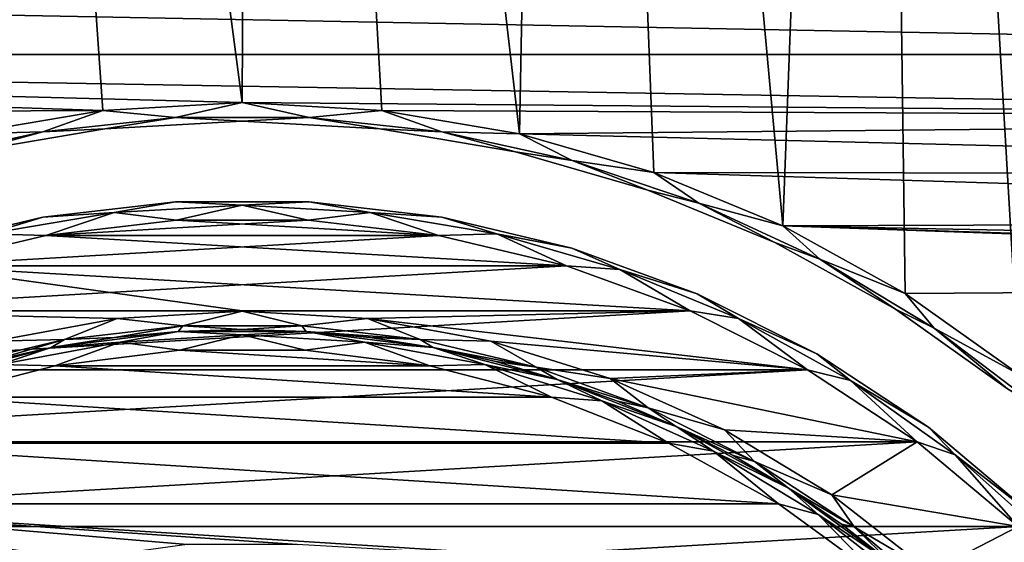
# Model space of a CAD drawing. Header units: millimetres. Extents: x -65 to 65, y -68 to 87.
# Tile 178 of 196: x -2.4 to 8.22, y 57.7 to 63.34. Entities that reach past the tile are written whole.
import ezdxf

# ---------------------------------------------------------------- set-up
doc = ezdxf.new("R2010")
doc.units = ezdxf.units.MM
doc.header["$LTSCALE"] = 65.185185
for name, color, linetype in [('1', 7, 'CONTINUOUS'), ('2', 7, 'CONTINUOUS'), ('26', 7, 'CONTINUOUS'), ('28', 7, 'CONTINUOUS'), ('3', 7, 'CONTINUOUS'), ('31', 7, 'CONTINUOUS'), ('36', 7, 'CONTINUOUS'), ('539', 7, 'CONTINUOUS'), ('544', 7, 'CONTINUOUS'), ('550', 7, 'CONTINUOUS'), ('562', 7, 'CONTINUOUS'), ('564', 7, 'CONTINUOUS'), ('7', 7, 'CONTINUOUS'), ('8', 7, 'CONTINUOUS')]:
    doc.layers.add(name, color=color, linetype=linetype)

msp = doc.modelspace()

# ---------------------------------------------------------------- linework, layer by layer
at = {"layer": '1', "linetype": 'CONTINUOUS'}
for points in [[(-0.71, 61.179, 75.5), (2.119, 61.014, 75.5), (-2.119, 61.014, 75.5), (-0.71, 61.179, 75.5)], [(0.71, 61.179, 75.5), (2.119, 61.014, 75.5), (-0.71, 61.179, 75.5), (0.71, 61.179, 75.5)], [(-2.119, 61.014, 75.5), (3.5, 60.687, 75.5), (-3.5, 60.687, 75.5), (-2.119, 61.014, 75.5)], [(2.119, 61.014, 75.5), (3.5, 60.687, 75.5), (-2.119, 61.014, 75.5), (2.119, 61.014, 75.5)], [(-4.833, 60.202, 75.5), (-3.5, 60.687, 75.5), (0, 60.202, 75.5), (-4.833, 60.202, 75.5)], [(3.5, 60.687, 75.5), (4.833, 60.202, 75.5), (-3.5, 60.687, 75.5), (3.5, 60.687, 75.5)], [(4.833, 60.202, 75.5), (0, 60.202, 75.5), (-3.5, 60.687, 75.5), (4.833, 60.202, 75.5)], [(-4.833, 60.202, 75.5), (0, 60.202, 75.5), (0, 60.2, 75.5), (-4.833, 60.202, 75.5)], [(-2.681, 59.874, 75.5), (-4.833, 60.202, 75.5), (-1.351, 60.118, 75.5), (-2.681, 59.874, 75.5)], [(-1.351, 60.118, 75.5), (-4.833, 60.202, 75.5), (0, 60.2, 75.5), (-1.351, 60.118, 75.5)], [(0, 60.2, 75.5), (4.833, 60.202, 75.5), (1.351, 60.118, 75.5), (0, 60.2, 75.5)], [(4.833, 60.202, 75.5), (0, 60.2, 75.5), (0, 60.202, 75.5), (4.833, 60.202, 75.5)], [(4.833, 60.202, 75.5), (6.1, 59.565, 75.5), (1.351, 60.118, 75.5), (4.833, 60.202, 75.5)], [(1.351, 60.118, 75.5), (6.1, 59.565, 75.5), (2.681, 59.874, 75.5), (1.351, 60.118, 75.5)], [(2.681, 59.874, 75.5), (6.1, 59.565, 75.5), (3.972, 59.472, 75.5), (2.681, 59.874, 75.5)], [(6.1, 59.565, 75.5), (7.286, 58.786, 75.5), (3.972, 59.472, 75.5), (6.1, 59.565, 75.5)], [(3.972, 59.472, 75.5), (7.286, 58.786, 75.5), (5.205, 58.917, 75.5), (3.972, 59.472, 75.5)], [(5.205, 58.917, 75.5), (7.286, 58.786, 75.5), (6.362, 58.217, 75.5), (5.205, 58.917, 75.5)], [(7.286, 58.786, 75.5), (8.373, 57.873, 75.5), (6.362, 58.217, 75.5), (7.286, 58.786, 75.5)], [(6.362, 58.217, 75.5), (8.373, 57.873, 75.5), (7.427, 57.383, 75.5), (6.362, 58.217, 75.5)], [(8.373, 57.873, 75.5), (9.347, 56.841, 75.5), (7.427, 57.383, 75.5), (8.373, 57.873, 75.5)]]:
    msp.add_3dface(points, dxfattribs=at)
at = {"layer": '2', "linetype": 'CONTINUOUS'}
for points in [[(-0.691, 59.978, 86.8), (-2.061, 59.805, 86.8), (-0.691, 59.978, 75.7), (-0.691, 59.978, 86.8)], [(-0.691, 59.978, 75.7), (-2.061, 59.805, 86.8), (-1.379, 59.913, 75.7), (-0.691, 59.978, 75.7)], [(0.691, 59.978, 75.7), (-0.691, 59.978, 86.8), (0, 60, 75.7), (0.691, 59.978, 75.7)], [(0, 60, 75.7), (-0.691, 59.978, 86.8), (-0.691, 59.978, 75.7), (0, 60, 75.7)], [(0.691, 59.978, 86.8), (-0.691, 59.978, 86.8), (0.691, 59.978, 75.7), (0.691, 59.978, 86.8)], [(2.061, 59.805, 86.8), (0.691, 59.978, 86.8), (2.061, 59.805, 75.7), (2.061, 59.805, 86.8)], [(2.061, 59.805, 75.7), (0.691, 59.978, 86.8), (1.379, 59.913, 75.7), (2.061, 59.805, 75.7)], [(1.379, 59.913, 75.7), (0.691, 59.978, 86.8), (0.691, 59.978, 75.7), (1.379, 59.913, 75.7)], [(-1.379, 59.913, 75.7), (-2.061, 59.805, 86.8), (-2.061, 59.805, 75.7), (-1.379, 59.913, 75.7)], [(-2.061, 59.805, 86.8), (-3.399, 59.462, 86.8), (-2.061, 59.805, 75.7), (-2.061, 59.805, 86.8)], [(-2.061, 59.805, 75.7), (-3.399, 59.462, 86.8), (-2.736, 59.654, 75.7), (-2.061, 59.805, 75.7)], [(3.399, 59.462, 86.8), (2.061, 59.805, 86.8), (3.399, 59.462, 75.7), (3.399, 59.462, 86.8)], [(3.399, 59.462, 75.7), (2.061, 59.805, 86.8), (2.736, 59.654, 75.7), (3.399, 59.462, 75.7)], [(2.736, 59.654, 75.7), (2.061, 59.805, 86.8), (2.061, 59.805, 75.7), (2.736, 59.654, 75.7)], [(4.684, 58.953, 86.8), (3.399, 59.462, 86.8), (4.684, 58.953, 75.7), (4.684, 58.953, 86.8)], [(4.684, 58.953, 75.7), (3.399, 59.462, 86.8), (4.049, 59.228, 75.7), (4.684, 58.953, 75.7)], [(4.049, 59.228, 75.7), (3.399, 59.462, 86.8), (3.399, 59.462, 75.7), (4.049, 59.228, 75.7)], [(5.894, 58.288, 86.8), (4.684, 58.953, 86.8), (5.894, 58.288, 75.7), (5.894, 58.288, 86.8)], [(5.894, 58.288, 75.7), (4.684, 58.953, 86.8), (5.299, 58.639, 75.7), (5.894, 58.288, 75.7)], [(5.299, 58.639, 75.7), (4.684, 58.953, 86.8), (4.684, 58.953, 75.7), (5.299, 58.639, 75.7)], [(7.012, 57.476, 86.8), (5.894, 58.288, 86.8), (7.012, 57.476, 75.7), (7.012, 57.476, 86.8)], [(7.012, 57.476, 75.7), (5.894, 58.288, 86.8), (6.466, 57.899, 75.7), (7.012, 57.476, 75.7)], [(6.466, 57.899, 75.7), (5.894, 58.288, 86.8), (5.894, 58.288, 75.7), (6.466, 57.899, 75.7)]]:
    msp.add_3dface(points, dxfattribs=at)
at = {"layer": '26', "linetype": 'CONTINUOUS'}
for points in [[(-2.153, 61.212, 75.7), (-0.721, 61.379, 75.7), (-1.382, 61.264, 75.559), (-2.153, 61.212, 75.7)], [(-0.721, 61.379, 75.7), (0, 61.341, 75.559), (-1.382, 61.264, 75.559), (-0.721, 61.379, 75.7)], [(0, 61.341, 75.559), (-0.71, 61.179, 75.5), (-1.382, 61.264, 75.559), (0, 61.341, 75.559)], [(-0.721, 61.379, 75.7), (0.721, 61.379, 75.7), (0, 61.341, 75.559), (-0.721, 61.379, 75.7)], [(0.71, 61.179, 75.5), (-0.71, 61.179, 75.5), (0, 61.341, 75.559), (0.71, 61.179, 75.5)], [(0.721, 61.379, 75.7), (1.382, 61.264, 75.559), (0, 61.341, 75.559), (0.721, 61.379, 75.7)], [(1.382, 61.264, 75.559), (0.71, 61.179, 75.5), (0, 61.341, 75.559), (1.382, 61.264, 75.559)], [(0.721, 61.379, 75.7), (2.153, 61.212, 75.7), (1.382, 61.264, 75.559), (0.721, 61.379, 75.7)], [(-1.382, 61.264, 75.559), (-2.119, 61.014, 75.5), (-2.746, 61.032, 75.559), (-1.382, 61.264, 75.559)], [(-2.153, 61.212, 75.7), (-1.382, 61.264, 75.559), (-2.746, 61.032, 75.559), (-2.153, 61.212, 75.7)], [(-0.71, 61.179, 75.5), (-2.119, 61.014, 75.5), (-1.382, 61.264, 75.559), (-0.71, 61.179, 75.5)], [(2.119, 61.014, 75.5), (0.71, 61.179, 75.5), (1.382, 61.264, 75.559), (2.119, 61.014, 75.5)], [(2.746, 61.032, 75.559), (2.119, 61.014, 75.5), (1.382, 61.264, 75.559), (2.746, 61.032, 75.559)], [(2.153, 61.212, 75.7), (2.746, 61.032, 75.559), (1.382, 61.264, 75.559), (2.153, 61.212, 75.7)], [(-3.556, 60.879, 75.7), (-2.153, 61.212, 75.7), (-2.746, 61.032, 75.559), (-3.556, 60.879, 75.7)], [(2.153, 61.212, 75.7), (3.556, 60.879, 75.7), (2.746, 61.032, 75.559), (2.153, 61.212, 75.7)], [(-2.119, 61.014, 75.5), (-3.5, 60.687, 75.5), (-2.746, 61.032, 75.559), (-2.119, 61.014, 75.5)], [(3.5, 60.687, 75.5), (2.119, 61.014, 75.5), (2.746, 61.032, 75.559), (3.5, 60.687, 75.5)], [(4.076, 60.649, 75.559), (3.5, 60.687, 75.5), (2.746, 61.032, 75.559), (4.076, 60.649, 75.559)], [(3.556, 60.879, 75.7), (4.076, 60.649, 75.559), (2.746, 61.032, 75.559), (3.556, 60.879, 75.7)], [(3.556, 60.879, 75.7), (4.911, 60.386, 75.7), (4.076, 60.649, 75.559), (3.556, 60.879, 75.7)], [(4.833, 60.202, 75.5), (3.5, 60.687, 75.5), (4.076, 60.649, 75.559), (4.833, 60.202, 75.5)], [(5.355, 60.119, 75.559), (4.833, 60.202, 75.5), (4.076, 60.649, 75.559), (5.355, 60.119, 75.559)], [(4.911, 60.386, 75.7), (5.355, 60.119, 75.559), (4.076, 60.649, 75.559), (4.911, 60.386, 75.7)], [(4.911, 60.386, 75.7), (6.2, 59.739, 75.7), (5.355, 60.119, 75.559), (4.911, 60.386, 75.7)], [(6.1, 59.565, 75.5), (4.833, 60.202, 75.5), (5.355, 60.119, 75.559), (6.1, 59.565, 75.5)], [(6.566, 59.45, 75.559), (6.1, 59.565, 75.5), (5.355, 60.119, 75.559), (6.566, 59.45, 75.559)], [(6.2, 59.739, 75.7), (6.566, 59.45, 75.559), (5.355, 60.119, 75.559), (6.2, 59.739, 75.7)], [(6.2, 59.739, 75.7), (7.405, 58.946, 75.7), (6.566, 59.45, 75.559), (6.2, 59.739, 75.7)], [(7.286, 58.786, 75.5), (6.1, 59.565, 75.5), (6.566, 59.45, 75.559), (7.286, 58.786, 75.5)], [(7.695, 58.649, 75.559), (7.286, 58.786, 75.5), (6.566, 59.45, 75.559), (7.695, 58.649, 75.559)], [(7.405, 58.946, 75.7), (7.695, 58.649, 75.559), (6.566, 59.45, 75.559), (7.405, 58.946, 75.7)], [(7.405, 58.946, 75.7), (8.509, 58.019, 75.7), (7.695, 58.649, 75.559), (7.405, 58.946, 75.7)], [(8.373, 57.873, 75.5), (7.286, 58.786, 75.5), (7.695, 58.649, 75.559), (8.373, 57.873, 75.5)], [(8.727, 57.727, 75.559), (8.373, 57.873, 75.5), (7.695, 58.649, 75.559), (8.727, 57.727, 75.559)], [(8.509, 58.019, 75.7), (8.727, 57.727, 75.559), (7.695, 58.649, 75.559), (8.509, 58.019, 75.7)]]:
    msp.add_3dface(points, dxfattribs=at)
at = {"layer": '28', "linetype": 'CONTINUOUS'}
for points in [[(-1.351, 60.118, 75.5), (0, 60.2, 75.5), (-0.643, 60.04, 75.559), (-1.351, 60.118, 75.5)], [(0, 60.2, 75.5), (0.643, 60.04, 75.559), (-0.643, 60.04, 75.559), (0, 60.2, 75.5)], [(0, 60.2, 75.5), (1.351, 60.118, 75.5), (0.643, 60.04, 75.559), (0, 60.2, 75.5)], [(-2.681, 59.874, 75.5), (-1.351, 60.118, 75.5), (-1.92, 59.891, 75.559), (-2.681, 59.874, 75.5)], [(-1.351, 60.118, 75.5), (-0.643, 60.04, 75.559), (-1.92, 59.891, 75.559), (-1.351, 60.118, 75.5)], [(1.351, 60.118, 75.5), (1.92, 59.891, 75.559), (0.643, 60.04, 75.559), (1.351, 60.118, 75.5)], [(1.351, 60.118, 75.5), (2.681, 59.874, 75.5), (1.92, 59.891, 75.559), (1.351, 60.118, 75.5)], [(-0.643, 60.04, 75.559), (-1.379, 59.913, 75.7), (-1.92, 59.891, 75.559), (-0.643, 60.04, 75.559)], [(-0.691, 59.978, 75.7), (-1.379, 59.913, 75.7), (-0.643, 60.04, 75.559), (-0.691, 59.978, 75.7)], [(0, 60, 75.7), (-0.691, 59.978, 75.7), (-0.643, 60.04, 75.559), (0, 60, 75.7)], [(0.643, 60.04, 75.559), (0, 60, 75.7), (-0.643, 60.04, 75.559), (0.643, 60.04, 75.559)], [(0.691, 59.978, 75.7), (0, 60, 75.7), (0.643, 60.04, 75.559), (0.691, 59.978, 75.7)], [(1.92, 59.891, 75.559), (0.691, 59.978, 75.7), (0.643, 60.04, 75.559), (1.92, 59.891, 75.559)], [(1.379, 59.913, 75.7), (0.691, 59.978, 75.7), (1.92, 59.891, 75.559), (1.379, 59.913, 75.7)], [(-2.681, 59.874, 75.5), (-1.92, 59.891, 75.559), (-3.172, 59.594, 75.559), (-2.681, 59.874, 75.5)], [(-1.92, 59.891, 75.559), (-2.736, 59.654, 75.7), (-3.172, 59.594, 75.559), (-1.92, 59.891, 75.559)], [(-2.061, 59.805, 75.7), (-2.736, 59.654, 75.7), (-1.92, 59.891, 75.559), (-2.061, 59.805, 75.7)], [(-1.379, 59.913, 75.7), (-2.061, 59.805, 75.7), (-1.92, 59.891, 75.559), (-1.379, 59.913, 75.7)], [(2.061, 59.805, 75.7), (1.379, 59.913, 75.7), (1.92, 59.891, 75.559), (2.061, 59.805, 75.7)], [(2.681, 59.874, 75.5), (3.172, 59.594, 75.559), (1.92, 59.891, 75.559), (2.681, 59.874, 75.5)], [(3.172, 59.594, 75.559), (2.061, 59.805, 75.7), (1.92, 59.891, 75.559), (3.172, 59.594, 75.559)], [(2.681, 59.874, 75.5), (3.972, 59.472, 75.5), (3.172, 59.594, 75.559), (2.681, 59.874, 75.5)], [(2.736, 59.654, 75.7), (2.061, 59.805, 75.7), (3.172, 59.594, 75.559), (2.736, 59.654, 75.7)], [(3.399, 59.462, 75.7), (2.736, 59.654, 75.7), (3.172, 59.594, 75.559), (3.399, 59.462, 75.7)], [(3.972, 59.472, 75.5), (4.38, 59.154, 75.559), (3.172, 59.594, 75.559), (3.972, 59.472, 75.5)], [(4.38, 59.154, 75.559), (3.399, 59.462, 75.7), (3.172, 59.594, 75.559), (4.38, 59.154, 75.559)], [(4.049, 59.228, 75.7), (3.399, 59.462, 75.7), (4.38, 59.154, 75.559), (4.049, 59.228, 75.7)], [(3.972, 59.472, 75.5), (5.205, 58.917, 75.5), (4.38, 59.154, 75.559), (3.972, 59.472, 75.5)], [(4.684, 58.953, 75.7), (4.049, 59.228, 75.7), (4.38, 59.154, 75.559), (4.684, 58.953, 75.7)], [(5.205, 58.917, 75.5), (5.529, 58.577, 75.559), (4.38, 59.154, 75.559), (5.205, 58.917, 75.5)], [(5.529, 58.577, 75.559), (4.684, 58.953, 75.7), (4.38, 59.154, 75.559), (5.529, 58.577, 75.559)], [(5.299, 58.639, 75.7), (4.684, 58.953, 75.7), (5.529, 58.577, 75.559), (5.299, 58.639, 75.7)], [(5.205, 58.917, 75.5), (6.362, 58.217, 75.5), (5.529, 58.577, 75.559), (5.205, 58.917, 75.5)], [(5.894, 58.288, 75.7), (5.299, 58.639, 75.7), (5.529, 58.577, 75.559), (5.894, 58.288, 75.7)], [(6.362, 58.217, 75.5), (6.604, 57.87, 75.559), (5.529, 58.577, 75.559), (6.362, 58.217, 75.5)], [(6.604, 57.87, 75.559), (5.894, 58.288, 75.7), (5.529, 58.577, 75.559), (6.604, 57.87, 75.559)], [(6.466, 57.899, 75.7), (5.894, 58.288, 75.7), (6.604, 57.87, 75.559), (6.466, 57.899, 75.7)], [(6.362, 58.217, 75.5), (7.427, 57.383, 75.5), (6.604, 57.87, 75.559), (6.362, 58.217, 75.5)], [(7.012, 57.476, 75.7), (6.466, 57.899, 75.7), (6.604, 57.87, 75.559), (7.012, 57.476, 75.7)], [(7.427, 57.383, 75.5), (7.589, 57.044, 75.559), (6.604, 57.87, 75.559), (7.427, 57.383, 75.5)], [(7.589, 57.044, 75.559), (7.012, 57.476, 75.7), (6.604, 57.87, 75.559), (7.589, 57.044, 75.559)]]:
    msp.add_3dface(points, dxfattribs=at)
at = {"layer": '3', "linetype": 'CONTINUOUS'}
for points in [[(-0.678, 59.779, 87), (2.024, 59.609, 87), (-2.024, 59.609, 87), (-0.678, 59.779, 87)], [(0.678, 59.779, 87), (2.024, 59.609, 87), (-0.678, 59.779, 87), (0.678, 59.779, 87)], [(-2.024, 59.609, 87), (3.337, 59.271, 87), (-3.337, 59.271, 87), (-2.024, 59.609, 87)], [(2.024, 59.609, 87), (3.337, 59.271, 87), (-2.024, 59.609, 87), (2.024, 59.609, 87)], [(-3.337, 59.271, 87), (4.599, 58.772, 87), (-4.599, 58.772, 87), (-3.337, 59.271, 87)], [(3.337, 59.271, 87), (4.599, 58.772, 87), (-3.337, 59.271, 87), (3.337, 59.271, 87)], [(-4.599, 58.772, 87), (5.788, 58.118, 87), (-5.788, 58.118, 87), (-4.599, 58.772, 87)], [(4.599, 58.772, 87), (5.788, 58.118, 87), (-4.599, 58.772, 87), (4.599, 58.772, 87)], [(-6.885, 57.321, 87), (-5.788, 58.118, 87), (-1.771, 57.518, 87), (-6.885, 57.321, 87)], [(5.788, 58.118, 87), (6.885, 57.321, 87), (-5.788, 58.118, 87), (5.788, 58.118, 87)], [(-5.788, 58.118, 87), (6.885, 57.321, 87), (0.594, 57.68, 87), (-5.788, 58.118, 87)], [(-1.771, 57.518, 87), (-5.788, 58.118, 87), (-0.594, 57.68, 87), (-1.771, 57.518, 87)], [(-0.594, 57.68, 87), (-5.788, 58.118, 87), (0.594, 57.68, 87), (-0.594, 57.68, 87)]]:
    msp.add_3dface(points, dxfattribs=at)
at = {"layer": '31', "linetype": 'CONTINUOUS'}
for points in [[(-2.061, 59.805, 86.8), (-0.691, 59.978, 86.8), (-1.319, 59.862, 86.941), (-2.061, 59.805, 86.8)], [(-0.691, 59.978, 86.8), (0, 59.941, 86.941), (-1.319, 59.862, 86.941), (-0.691, 59.978, 86.8)], [(0, 59.941, 86.941), (-0.678, 59.779, 87), (-1.319, 59.862, 86.941), (0, 59.941, 86.941)], [(-0.691, 59.978, 86.8), (0.691, 59.978, 86.8), (0, 59.941, 86.941), (-0.691, 59.978, 86.8)], [(0.678, 59.779, 87), (-0.678, 59.779, 87), (0, 59.941, 86.941), (0.678, 59.779, 87)], [(0.691, 59.978, 86.8), (1.319, 59.862, 86.941), (0, 59.941, 86.941), (0.691, 59.978, 86.8)], [(1.319, 59.862, 86.941), (0.678, 59.779, 87), (0, 59.941, 86.941), (1.319, 59.862, 86.941)], [(0.691, 59.978, 86.8), (2.061, 59.805, 86.8), (1.319, 59.862, 86.941), (0.691, 59.978, 86.8)], [(-2.061, 59.805, 86.8), (-1.319, 59.862, 86.941), (-2.618, 59.623, 86.941), (-2.061, 59.805, 86.8)], [(-1.319, 59.862, 86.941), (-2.024, 59.609, 87), (-2.618, 59.623, 86.941), (-1.319, 59.862, 86.941)], [(-0.678, 59.779, 87), (-2.024, 59.609, 87), (-1.319, 59.862, 86.941), (-0.678, 59.779, 87)], [(2.024, 59.609, 87), (0.678, 59.779, 87), (1.319, 59.862, 86.941), (2.024, 59.609, 87)], [(2.061, 59.805, 86.8), (2.618, 59.623, 86.941), (1.319, 59.862, 86.941), (2.061, 59.805, 86.8)], [(2.618, 59.623, 86.941), (2.024, 59.609, 87), (1.319, 59.862, 86.941), (2.618, 59.623, 86.941)], [(-3.399, 59.462, 86.8), (-2.061, 59.805, 86.8), (-2.618, 59.623, 86.941), (-3.399, 59.462, 86.8)], [(2.061, 59.805, 86.8), (3.399, 59.462, 86.8), (2.618, 59.623, 86.941), (2.061, 59.805, 86.8)], [(-2.024, 59.609, 87), (-3.337, 59.271, 87), (-2.618, 59.623, 86.941), (-2.024, 59.609, 87)], [(3.337, 59.271, 87), (2.024, 59.609, 87), (2.618, 59.623, 86.941), (3.337, 59.271, 87)], [(3.399, 59.462, 86.8), (3.88, 59.23, 86.941), (2.618, 59.623, 86.941), (3.399, 59.462, 86.8)], [(3.88, 59.23, 86.941), (3.337, 59.271, 87), (2.618, 59.623, 86.941), (3.88, 59.23, 86.941)], [(3.399, 59.462, 86.8), (4.684, 58.953, 86.8), (3.88, 59.23, 86.941), (3.399, 59.462, 86.8)], [(4.599, 58.772, 87), (3.337, 59.271, 87), (3.88, 59.23, 86.941), (4.599, 58.772, 87)], [(4.684, 58.953, 86.8), (5.085, 58.688, 86.941), (3.88, 59.23, 86.941), (4.684, 58.953, 86.8)], [(5.085, 58.688, 86.941), (4.599, 58.772, 87), (3.88, 59.23, 86.941), (5.085, 58.688, 86.941)], [(4.684, 58.953, 86.8), (5.894, 58.288, 86.8), (5.085, 58.688, 86.941), (4.684, 58.953, 86.8)], [(5.788, 58.118, 87), (4.599, 58.772, 87), (5.085, 58.688, 86.941), (5.788, 58.118, 87)], [(5.894, 58.288, 86.8), (6.215, 58.005, 86.941), (5.085, 58.688, 86.941), (5.894, 58.288, 86.8)], [(6.215, 58.005, 86.941), (5.788, 58.118, 87), (5.085, 58.688, 86.941), (6.215, 58.005, 86.941)], [(5.894, 58.288, 86.8), (7.012, 57.476, 86.8), (6.215, 58.005, 86.941), (5.894, 58.288, 86.8)], [(6.885, 57.321, 87), (5.788, 58.118, 87), (6.215, 58.005, 86.941), (6.885, 57.321, 87)], [(7.012, 57.476, 86.8), (7.256, 57.19, 86.941), (6.215, 58.005, 86.941), (7.012, 57.476, 86.8)], [(7.256, 57.19, 86.941), (6.885, 57.321, 87), (6.215, 58.005, 86.941), (7.256, 57.19, 86.941)]]:
    msp.add_3dface(points, dxfattribs=at)
at = {"layer": '36', "linetype": 'CONTINUOUS'}
for points in [[(-0.721, 61.379, 88.3), (-2.153, 61.212, 88.3), (-1.382, 61.264, 88.441), (-0.721, 61.379, 88.3)], [(0, 61.341, 88.441), (-0.721, 61.379, 88.3), (-1.382, 61.264, 88.441), (0, 61.341, 88.441)], [(-0.71, 61.179, 88.5), (0, 61.341, 88.441), (-1.382, 61.264, 88.441), (-0.71, 61.179, 88.5)], [(0.721, 61.379, 88.3), (-0.721, 61.379, 88.3), (0, 61.341, 88.441), (0.721, 61.379, 88.3)], [(-0.71, 61.179, 88.5), (0.71, 61.179, 88.5), (0, 61.341, 88.441), (-0.71, 61.179, 88.5)], [(1.382, 61.264, 88.441), (0.721, 61.379, 88.3), (0, 61.341, 88.441), (1.382, 61.264, 88.441)], [(0.71, 61.179, 88.5), (1.382, 61.264, 88.441), (0, 61.341, 88.441), (0.71, 61.179, 88.5)], [(2.153, 61.212, 88.3), (0.721, 61.379, 88.3), (1.382, 61.264, 88.441), (2.153, 61.212, 88.3)], [(-2.119, 61.014, 88.5), (-1.382, 61.264, 88.441), (-2.746, 61.032, 88.441), (-2.119, 61.014, 88.5)], [(-1.382, 61.264, 88.441), (-2.153, 61.212, 88.3), (-2.746, 61.032, 88.441), (-1.382, 61.264, 88.441)], [(-2.119, 61.014, 88.5), (-0.71, 61.179, 88.5), (-1.382, 61.264, 88.441), (-2.119, 61.014, 88.5)], [(0.71, 61.179, 88.5), (2.119, 61.014, 88.5), (1.382, 61.264, 88.441), (0.71, 61.179, 88.5)], [(2.119, 61.014, 88.5), (2.746, 61.032, 88.441), (1.382, 61.264, 88.441), (2.119, 61.014, 88.5)], [(2.746, 61.032, 88.441), (2.153, 61.212, 88.3), (1.382, 61.264, 88.441), (2.746, 61.032, 88.441)], [(-2.153, 61.212, 88.3), (-3.556, 60.879, 88.3), (-2.746, 61.032, 88.441), (-2.153, 61.212, 88.3)], [(3.556, 60.879, 88.3), (2.153, 61.212, 88.3), (2.746, 61.032, 88.441), (3.556, 60.879, 88.3)], [(-3.5, 60.687, 88.5), (-2.119, 61.014, 88.5), (-2.746, 61.032, 88.441), (-3.5, 60.687, 88.5)], [(2.119, 61.014, 88.5), (3.5, 60.687, 88.5), (2.746, 61.032, 88.441), (2.119, 61.014, 88.5)], [(3.5, 60.687, 88.5), (4.076, 60.649, 88.441), (2.746, 61.032, 88.441), (3.5, 60.687, 88.5)], [(4.076, 60.649, 88.441), (3.556, 60.879, 88.3), (2.746, 61.032, 88.441), (4.076, 60.649, 88.441)], [(4.911, 60.386, 88.3), (3.556, 60.879, 88.3), (4.076, 60.649, 88.441), (4.911, 60.386, 88.3)], [(3.5, 60.687, 88.5), (4.833, 60.202, 88.5), (4.076, 60.649, 88.441), (3.5, 60.687, 88.5)], [(4.833, 60.202, 88.5), (5.355, 60.119, 88.441), (4.076, 60.649, 88.441), (4.833, 60.202, 88.5)], [(5.355, 60.119, 88.441), (4.911, 60.386, 88.3), (4.076, 60.649, 88.441), (5.355, 60.119, 88.441)], [(6.2, 59.739, 88.3), (4.911, 60.386, 88.3), (5.355, 60.119, 88.441), (6.2, 59.739, 88.3)], [(4.833, 60.202, 88.5), (6.1, 59.565, 88.5), (5.355, 60.119, 88.441), (4.833, 60.202, 88.5)], [(6.1, 59.565, 88.5), (6.566, 59.45, 88.441), (5.355, 60.119, 88.441), (6.1, 59.565, 88.5)], [(6.566, 59.45, 88.441), (6.2, 59.739, 88.3), (5.355, 60.119, 88.441), (6.566, 59.45, 88.441)], [(7.405, 58.946, 88.3), (6.2, 59.739, 88.3), (6.566, 59.45, 88.441), (7.405, 58.946, 88.3)], [(6.1, 59.565, 88.5), (7.286, 58.786, 88.5), (6.566, 59.45, 88.441), (6.1, 59.565, 88.5)], [(7.286, 58.786, 88.5), (7.695, 58.649, 88.441), (6.566, 59.45, 88.441), (7.286, 58.786, 88.5)], [(7.695, 58.649, 88.441), (7.405, 58.946, 88.3), (6.566, 59.45, 88.441), (7.695, 58.649, 88.441)], [(8.509, 58.019, 88.3), (7.405, 58.946, 88.3), (7.695, 58.649, 88.441), (8.509, 58.019, 88.3)], [(7.286, 58.786, 88.5), (8.373, 57.873, 88.5), (7.695, 58.649, 88.441), (7.286, 58.786, 88.5)], [(8.373, 57.873, 88.5), (8.727, 57.727, 88.441), (7.695, 58.649, 88.441), (8.373, 57.873, 88.5)], [(8.727, 57.727, 88.441), (8.509, 58.019, 88.3), (7.695, 58.649, 88.441), (8.727, 57.727, 88.441)]]:
    msp.add_3dface(points, dxfattribs=at)
at = {"layer": '539', "linetype": 'CONTINUOUS'}
for points in [[(0.118, 87, 87.5), (-3.228, 86.919, 87.5), (0, 62.45, 87.5), (0.118, 87, 87.5)], [(1.506, 62.365, 87.5), (0.118, 87, 87.5), (0, 62.45, 87.5), (1.506, 62.365, 87.5)], [(3.464, 86.907, 87.5), (0.118, 87, 87.5), (2.993, 62.113, 87.5), (3.464, 86.907, 87.5)], [(2.993, 62.113, 87.5), (0.118, 87, 87.5), (1.506, 62.365, 87.5), (2.993, 62.113, 87.5)], [(0, 62.45, 87.5), (-3.228, 86.919, 87.5), (-1.506, 62.365, 87.5), (0, 62.45, 87.5)], [(-1.506, 62.365, 87.5), (-3.228, 86.919, 87.5), (-2.993, 62.113, 87.5), (-1.506, 62.365, 87.5)], [(4.442, 61.695, 87.5), (3.464, 86.907, 87.5), (2.993, 62.113, 87.5), (4.442, 61.695, 87.5)], [(6.8, 86.641, 87.5), (3.464, 86.907, 87.5), (5.836, 61.118, 87.5), (6.8, 86.641, 87.5)], [(5.836, 61.118, 87.5), (3.464, 86.907, 87.5), (4.442, 61.695, 87.5), (5.836, 61.118, 87.5)], [(7.156, 60.388, 87.5), (6.8, 86.641, 87.5), (5.836, 61.118, 87.5), (7.156, 60.388, 87.5)], [(10.118, 86.201, 87.5), (6.8, 86.641, 87.5), (9.511, 58.51, 87.5), (10.118, 86.201, 87.5)], [(9.511, 58.51, 87.5), (6.8, 86.641, 87.5), (8.386, 59.516, 87.5), (9.511, 58.51, 87.5)], [(8.386, 59.516, 87.5), (6.8, 86.641, 87.5), (7.156, 60.388, 87.5), (8.386, 59.516, 87.5)]]:
    msp.add_3dface(points, dxfattribs=at)
at = {"layer": '544', "linetype": 'CONTINUOUS'}
for points in [[(-19.577, 63.72, 85), (19.804, 62.969, 85), (-19.804, 62.969, 85), (-19.577, 63.72, 85)], [(19.577, 63.72, 85), (19.804, 62.969, 85), (-19.577, 63.72, 85), (19.577, 63.72, 85)], [(-19.804, 62.969, 85), (-1.506, 62.365, 85), (-20.174, 62.278, 85), (-19.804, 62.969, 85)], [(0, 62.45, 85), (-1.506, 62.365, 85), (-19.804, 62.969, 85), (0, 62.45, 85)], [(20.174, 62.278, 85), (0, 62.45, 85), (-19.804, 62.969, 85), (20.174, 62.278, 85)], [(19.804, 62.969, 85), (20.174, 62.278, 85), (-19.804, 62.969, 85), (19.804, 62.969, 85)], [(1.506, 62.365, 85), (0, 62.45, 85), (20.174, 62.278, 85), (1.506, 62.365, 85)], [(-1.506, 62.365, 85), (-2.993, 62.113, 85), (-20.174, 62.278, 85), (-1.506, 62.365, 85)], [(2.993, 62.113, 85), (1.506, 62.365, 85), (20.174, 62.278, 85), (2.993, 62.113, 85)], [(20.672, 61.672, 85), (2.993, 62.113, 85), (20.174, 62.278, 85), (20.672, 61.672, 85)], [(4.442, 61.695, 85), (2.993, 62.113, 85), (20.672, 61.672, 85), (4.442, 61.695, 85)], [(5.836, 61.118, 85), (4.442, 61.695, 85), (21.278, 61.174, 85), (5.836, 61.118, 85)], [(21.278, 61.174, 85), (4.442, 61.695, 85), (20.672, 61.672, 85), (21.278, 61.174, 85)], [(21.969, 60.804, 85), (5.836, 61.118, 85), (21.278, 61.174, 85), (21.969, 60.804, 85)], [(7.156, 60.388, 85), (5.836, 61.118, 85), (23.5, 60.5, 85), (7.156, 60.388, 85)], [(23.5, 60.5, 85), (5.836, 61.118, 85), (22.72, 60.577, 85), (23.5, 60.5, 85)], [(22.72, 60.577, 85), (5.836, 61.118, 85), (21.969, 60.804, 85), (22.72, 60.577, 85)], [(8.386, 59.516, 85), (7.156, 60.388, 85), (23.5, 60.5, 85), (8.386, 59.516, 85)]]:
    msp.add_3dface(points, dxfattribs=at)
at = {"layer": '550', "linetype": 'CONTINUOUS'}
for points in [[(-1.484, 62.167, 85.2), (0, 62.25, 85.2), (-1.484, 62.167, 87.3), (-1.484, 62.167, 85.2)], [(-1.484, 62.167, 87.3), (0, 62.25, 85.2), (0, 62.25, 87.3), (-1.484, 62.167, 87.3)], [(0, 62.25, 85.2), (1.484, 62.167, 85.2), (0, 62.25, 87.3), (0, 62.25, 85.2)], [(0, 62.25, 87.3), (1.484, 62.167, 85.2), (1.484, 62.167, 87.3), (0, 62.25, 87.3)], [(-2.948, 61.918, 85.2), (-1.484, 62.167, 85.2), (-2.948, 61.918, 87.3), (-2.948, 61.918, 85.2)], [(-2.948, 61.918, 87.3), (-1.484, 62.167, 85.2), (-1.484, 62.167, 87.3), (-2.948, 61.918, 87.3)], [(1.484, 62.167, 85.2), (2.948, 61.918, 85.2), (1.484, 62.167, 87.3), (1.484, 62.167, 85.2)], [(1.484, 62.167, 87.3), (2.948, 61.918, 85.2), (2.948, 61.918, 87.3), (1.484, 62.167, 87.3)], [(2.948, 61.918, 85.2), (4.376, 61.506, 85.2), (2.948, 61.918, 87.3), (2.948, 61.918, 85.2)], [(2.948, 61.918, 87.3), (4.376, 61.506, 85.2), (4.376, 61.506, 87.3), (2.948, 61.918, 87.3)], [(4.376, 61.506, 85.2), (5.749, 60.938, 85.2), (4.376, 61.506, 87.3), (4.376, 61.506, 85.2)], [(4.376, 61.506, 87.3), (5.749, 60.938, 85.2), (5.749, 60.938, 87.3), (4.376, 61.506, 87.3)], [(5.749, 60.938, 85.2), (7.049, 60.219, 85.2), (5.749, 60.938, 87.3), (5.749, 60.938, 85.2)], [(5.749, 60.938, 87.3), (7.049, 60.219, 85.2), (7.049, 60.219, 87.3), (5.749, 60.938, 87.3)], [(7.049, 60.219, 85.2), (8.261, 59.359, 85.2), (7.049, 60.219, 87.3), (7.049, 60.219, 85.2)], [(7.049, 60.219, 87.3), (8.261, 59.359, 85.2), (8.261, 59.359, 87.3), (7.049, 60.219, 87.3)]]:
    msp.add_3dface(points, dxfattribs=at)
at = {"layer": '562', "linetype": 'CONTINUOUS'}
for points in [[(-1.506, 62.365, 85), (0, 62.45, 85), (-0.721, 62.289, 85.059), (-1.506, 62.365, 85)], [(-0.721, 62.289, 85.059), (0, 62.45, 85), (0.721, 62.289, 85.059), (-0.721, 62.289, 85.059)], [(0, 62.45, 85), (1.506, 62.365, 85), (0.721, 62.289, 85.059), (0, 62.45, 85)], [(-2.993, 62.113, 85), (-1.506, 62.365, 85), (-2.153, 62.133, 85.059), (-2.993, 62.113, 85)], [(-2.153, 62.133, 85.059), (-1.506, 62.365, 85), (-0.721, 62.289, 85.059), (-2.153, 62.133, 85.059)], [(-1.484, 62.167, 85.2), (-2.153, 62.133, 85.059), (-0.721, 62.289, 85.059), (-1.484, 62.167, 85.2)], [(0, 62.25, 85.2), (-1.484, 62.167, 85.2), (-0.721, 62.289, 85.059), (0, 62.25, 85.2)], [(0, 62.25, 85.2), (-0.721, 62.289, 85.059), (0.721, 62.289, 85.059), (0, 62.25, 85.2)], [(1.484, 62.167, 85.2), (0, 62.25, 85.2), (0.721, 62.289, 85.059), (1.484, 62.167, 85.2)], [(0.721, 62.289, 85.059), (1.506, 62.365, 85), (2.153, 62.133, 85.059), (0.721, 62.289, 85.059)], [(1.484, 62.167, 85.2), (0.721, 62.289, 85.059), (2.153, 62.133, 85.059), (1.484, 62.167, 85.2)], [(1.506, 62.365, 85), (2.993, 62.113, 85), (2.153, 62.133, 85.059), (1.506, 62.365, 85)], [(-3.56, 61.823, 85.059), (-2.993, 62.113, 85), (-2.153, 62.133, 85.059), (-3.56, 61.823, 85.059)], [(-2.948, 61.918, 85.2), (-3.56, 61.823, 85.059), (-2.153, 62.133, 85.059), (-2.948, 61.918, 85.2)], [(-1.484, 62.167, 85.2), (-2.948, 61.918, 85.2), (-2.153, 62.133, 85.059), (-1.484, 62.167, 85.2)], [(2.948, 61.918, 85.2), (1.484, 62.167, 85.2), (2.153, 62.133, 85.059), (2.948, 61.918, 85.2)], [(2.153, 62.133, 85.059), (2.993, 62.113, 85), (3.56, 61.823, 85.059), (2.153, 62.133, 85.059)], [(2.948, 61.918, 85.2), (2.153, 62.133, 85.059), (3.56, 61.823, 85.059), (2.948, 61.918, 85.2)], [(2.993, 62.113, 85), (4.442, 61.695, 85), (3.56, 61.823, 85.059), (2.993, 62.113, 85)], [(4.376, 61.506, 85.2), (2.948, 61.918, 85.2), (3.56, 61.823, 85.059), (4.376, 61.506, 85.2)], [(3.56, 61.823, 85.059), (4.442, 61.695, 85), (4.926, 61.363, 85.059), (3.56, 61.823, 85.059)], [(4.376, 61.506, 85.2), (3.56, 61.823, 85.059), (4.926, 61.363, 85.059), (4.376, 61.506, 85.2)], [(4.442, 61.695, 85), (5.836, 61.118, 85), (4.926, 61.363, 85.059), (4.442, 61.695, 85)], [(5.749, 60.938, 85.2), (4.376, 61.506, 85.2), (4.926, 61.363, 85.059), (5.749, 60.938, 85.2)], [(4.926, 61.363, 85.059), (5.836, 61.118, 85), (6.234, 60.758, 85.059), (4.926, 61.363, 85.059)], [(5.749, 60.938, 85.2), (4.926, 61.363, 85.059), (6.234, 60.758, 85.059), (5.749, 60.938, 85.2)], [(5.836, 61.118, 85), (7.156, 60.388, 85), (6.234, 60.758, 85.059), (5.836, 61.118, 85)], [(7.049, 60.219, 85.2), (5.749, 60.938, 85.2), (6.234, 60.758, 85.059), (7.049, 60.219, 85.2)], [(6.234, 60.758, 85.059), (7.156, 60.388, 85), (7.469, 60.015, 85.059), (6.234, 60.758, 85.059)], [(7.049, 60.219, 85.2), (6.234, 60.758, 85.059), (7.469, 60.015, 85.059), (7.049, 60.219, 85.2)], [(7.156, 60.388, 85), (8.386, 59.516, 85), (7.469, 60.015, 85.059), (7.156, 60.388, 85)], [(8.261, 59.359, 85.2), (7.049, 60.219, 85.2), (7.469, 60.015, 85.059), (8.261, 59.359, 85.2)], [(7.469, 60.015, 85.059), (8.386, 59.516, 85), (8.616, 59.143, 85.059), (7.469, 60.015, 85.059)], [(8.261, 59.359, 85.2), (7.469, 60.015, 85.059), (8.616, 59.143, 85.059), (8.261, 59.359, 85.2)]]:
    msp.add_3dface(points, dxfattribs=at)
at = {"layer": '564', "linetype": 'CONTINUOUS'}
for points in [[(0, 62.45, 87.5), (-1.506, 62.365, 87.5), (-0.721, 62.289, 87.441), (0, 62.45, 87.5)], [(0.721, 62.289, 87.441), (0, 62.45, 87.5), (-0.721, 62.289, 87.441), (0.721, 62.289, 87.441)], [(1.506, 62.365, 87.5), (0, 62.45, 87.5), (0.721, 62.289, 87.441), (1.506, 62.365, 87.5)], [(-1.506, 62.365, 87.5), (-2.993, 62.113, 87.5), (-2.153, 62.133, 87.441), (-1.506, 62.365, 87.5)], [(-0.721, 62.289, 87.441), (-1.506, 62.365, 87.5), (-2.153, 62.133, 87.441), (-0.721, 62.289, 87.441)], [(-1.484, 62.167, 87.3), (-0.721, 62.289, 87.441), (-2.153, 62.133, 87.441), (-1.484, 62.167, 87.3)], [(-1.484, 62.167, 87.3), (0, 62.25, 87.3), (-0.721, 62.289, 87.441), (-1.484, 62.167, 87.3)], [(0, 62.25, 87.3), (0.721, 62.289, 87.441), (-0.721, 62.289, 87.441), (0, 62.25, 87.3)], [(0, 62.25, 87.3), (1.484, 62.167, 87.3), (0.721, 62.289, 87.441), (0, 62.25, 87.3)], [(2.153, 62.133, 87.441), (1.506, 62.365, 87.5), (0.721, 62.289, 87.441), (2.153, 62.133, 87.441)], [(1.484, 62.167, 87.3), (2.153, 62.133, 87.441), (0.721, 62.289, 87.441), (1.484, 62.167, 87.3)], [(2.993, 62.113, 87.5), (1.506, 62.365, 87.5), (2.153, 62.133, 87.441), (2.993, 62.113, 87.5)], [(-2.153, 62.133, 87.441), (-2.993, 62.113, 87.5), (-3.56, 61.823, 87.441), (-2.153, 62.133, 87.441)], [(-2.948, 61.918, 87.3), (-2.153, 62.133, 87.441), (-3.56, 61.823, 87.441), (-2.948, 61.918, 87.3)], [(-2.948, 61.918, 87.3), (-1.484, 62.167, 87.3), (-2.153, 62.133, 87.441), (-2.948, 61.918, 87.3)], [(1.484, 62.167, 87.3), (2.948, 61.918, 87.3), (2.153, 62.133, 87.441), (1.484, 62.167, 87.3)], [(3.56, 61.823, 87.441), (2.993, 62.113, 87.5), (2.153, 62.133, 87.441), (3.56, 61.823, 87.441)], [(2.948, 61.918, 87.3), (3.56, 61.823, 87.441), (2.153, 62.133, 87.441), (2.948, 61.918, 87.3)], [(4.442, 61.695, 87.5), (2.993, 62.113, 87.5), (3.56, 61.823, 87.441), (4.442, 61.695, 87.5)], [(2.948, 61.918, 87.3), (4.376, 61.506, 87.3), (3.56, 61.823, 87.441), (2.948, 61.918, 87.3)], [(4.926, 61.363, 87.441), (4.442, 61.695, 87.5), (3.56, 61.823, 87.441), (4.926, 61.363, 87.441)], [(4.376, 61.506, 87.3), (4.926, 61.363, 87.441), (3.56, 61.823, 87.441), (4.376, 61.506, 87.3)], [(5.836, 61.118, 87.5), (4.442, 61.695, 87.5), (4.926, 61.363, 87.441), (5.836, 61.118, 87.5)], [(4.376, 61.506, 87.3), (5.749, 60.938, 87.3), (4.926, 61.363, 87.441), (4.376, 61.506, 87.3)], [(6.234, 60.758, 87.441), (5.836, 61.118, 87.5), (4.926, 61.363, 87.441), (6.234, 60.758, 87.441)], [(5.749, 60.938, 87.3), (6.234, 60.758, 87.441), (4.926, 61.363, 87.441), (5.749, 60.938, 87.3)], [(7.156, 60.388, 87.5), (5.836, 61.118, 87.5), (6.234, 60.758, 87.441), (7.156, 60.388, 87.5)], [(5.749, 60.938, 87.3), (7.049, 60.219, 87.3), (6.234, 60.758, 87.441), (5.749, 60.938, 87.3)], [(7.469, 60.015, 87.441), (7.156, 60.388, 87.5), (6.234, 60.758, 87.441), (7.469, 60.015, 87.441)], [(7.049, 60.219, 87.3), (7.469, 60.015, 87.441), (6.234, 60.758, 87.441), (7.049, 60.219, 87.3)], [(8.386, 59.516, 87.5), (7.156, 60.388, 87.5), (7.469, 60.015, 87.441), (8.386, 59.516, 87.5)], [(7.049, 60.219, 87.3), (8.261, 59.359, 87.3), (7.469, 60.015, 87.441), (7.049, 60.219, 87.3)], [(8.616, 59.143, 87.441), (8.386, 59.516, 87.5), (7.469, 60.015, 87.441), (8.616, 59.143, 87.441)], [(8.261, 59.359, 87.3), (8.616, 59.143, 87.441), (7.469, 60.015, 87.441), (8.261, 59.359, 87.3)]]:
    msp.add_3dface(points, dxfattribs=at)
at = {"layer": '7', "linetype": 'CONTINUOUS'}
for points in [[(-0.71, 61.179, 88.5), (-2.119, 61.014, 88.5), (0.71, 61.179, 88.5), (-0.71, 61.179, 88.5)], [(0.71, 61.179, 88.5), (-2.119, 61.014, 88.5), (2.119, 61.014, 88.5), (0.71, 61.179, 88.5)], [(-2.119, 61.014, 88.5), (-3.5, 60.687, 88.5), (2.119, 61.014, 88.5), (-2.119, 61.014, 88.5)], [(2.119, 61.014, 88.5), (-3.5, 60.687, 88.5), (3.5, 60.687, 88.5), (2.119, 61.014, 88.5)], [(-3.5, 60.687, 88.5), (-4.833, 60.202, 88.5), (3.5, 60.687, 88.5), (-3.5, 60.687, 88.5)], [(3.5, 60.687, 88.5), (-4.833, 60.202, 88.5), (4.833, 60.202, 88.5), (3.5, 60.687, 88.5)], [(-4.833, 60.202, 88.5), (-6.1, 59.565, 88.5), (4.833, 60.202, 88.5), (-4.833, 60.202, 88.5)], [(4.833, 60.202, 88.5), (-6.1, 59.565, 88.5), (6.1, 59.565, 88.5), (4.833, 60.202, 88.5)], [(-6.1, 59.565, 88.5), (-7.286, 58.786, 88.5), (6.1, 59.565, 88.5), (-6.1, 59.565, 88.5)], [(6.1, 59.565, 88.5), (-7.286, 58.786, 88.5), (7.286, 58.786, 88.5), (6.1, 59.565, 88.5)], [(-7.286, 58.786, 88.5), (-8.373, 57.873, 88.5), (7.286, 58.786, 88.5), (-7.286, 58.786, 88.5)], [(7.286, 58.786, 88.5), (-8.373, 57.873, 88.5), (8.373, 57.873, 88.5), (7.286, 58.786, 88.5)], [(-8.373, 57.873, 88.5), (-9.347, 56.841, 88.5), (8.373, 57.873, 88.5), (-8.373, 57.873, 88.5)], [(8.373, 57.873, 88.5), (-9.347, 56.841, 88.5), (9.347, 56.841, 88.5), (8.373, 57.873, 88.5)]]:
    msp.add_3dface(points, dxfattribs=at)
at = {"layer": '8', "linetype": 'CONTINUOUS'}
for points in [[(-0.721, 61.379, 75.7), (-2.153, 61.212, 75.7), (-0.721, 61.379, 88.3), (-0.721, 61.379, 75.7)], [(-0.721, 61.379, 88.3), (-2.153, 61.212, 75.7), (-2.153, 61.212, 88.3), (-0.721, 61.379, 88.3)], [(0.721, 61.379, 75.7), (-0.721, 61.379, 75.7), (0.721, 61.379, 88.3), (0.721, 61.379, 75.7)], [(0.721, 61.379, 88.3), (-0.721, 61.379, 75.7), (-0.721, 61.379, 88.3), (0.721, 61.379, 88.3)], [(2.153, 61.212, 75.7), (0.721, 61.379, 75.7), (2.153, 61.212, 88.3), (2.153, 61.212, 75.7)], [(2.153, 61.212, 88.3), (0.721, 61.379, 75.7), (0.721, 61.379, 88.3), (2.153, 61.212, 88.3)], [(-2.153, 61.212, 75.7), (-3.556, 60.879, 75.7), (-2.153, 61.212, 88.3), (-2.153, 61.212, 75.7)], [(-2.153, 61.212, 88.3), (-3.556, 60.879, 75.7), (-3.556, 60.879, 88.3), (-2.153, 61.212, 88.3)], [(3.556, 60.879, 75.7), (2.153, 61.212, 75.7), (3.556, 60.879, 88.3), (3.556, 60.879, 75.7)], [(3.556, 60.879, 88.3), (2.153, 61.212, 75.7), (2.153, 61.212, 88.3), (3.556, 60.879, 88.3)], [(4.911, 60.386, 75.7), (3.556, 60.879, 75.7), (4.911, 60.386, 88.3), (4.911, 60.386, 75.7)], [(4.911, 60.386, 88.3), (3.556, 60.879, 75.7), (3.556, 60.879, 88.3), (4.911, 60.386, 88.3)], [(6.2, 59.739, 75.7), (4.911, 60.386, 75.7), (6.2, 59.739, 88.3), (6.2, 59.739, 75.7)], [(6.2, 59.739, 88.3), (4.911, 60.386, 75.7), (4.911, 60.386, 88.3), (6.2, 59.739, 88.3)], [(7.405, 58.946, 75.7), (6.2, 59.739, 75.7), (7.405, 58.946, 88.3), (7.405, 58.946, 75.7)], [(7.405, 58.946, 88.3), (6.2, 59.739, 75.7), (6.2, 59.739, 88.3), (7.405, 58.946, 88.3)], [(8.509, 58.019, 75.7), (7.405, 58.946, 75.7), (8.509, 58.019, 88.3), (8.509, 58.019, 75.7)], [(8.509, 58.019, 88.3), (7.405, 58.946, 75.7), (7.405, 58.946, 88.3), (8.509, 58.019, 88.3)]]:
    msp.add_3dface(points, dxfattribs=at)

doc.saveas('drawing.dxf')
